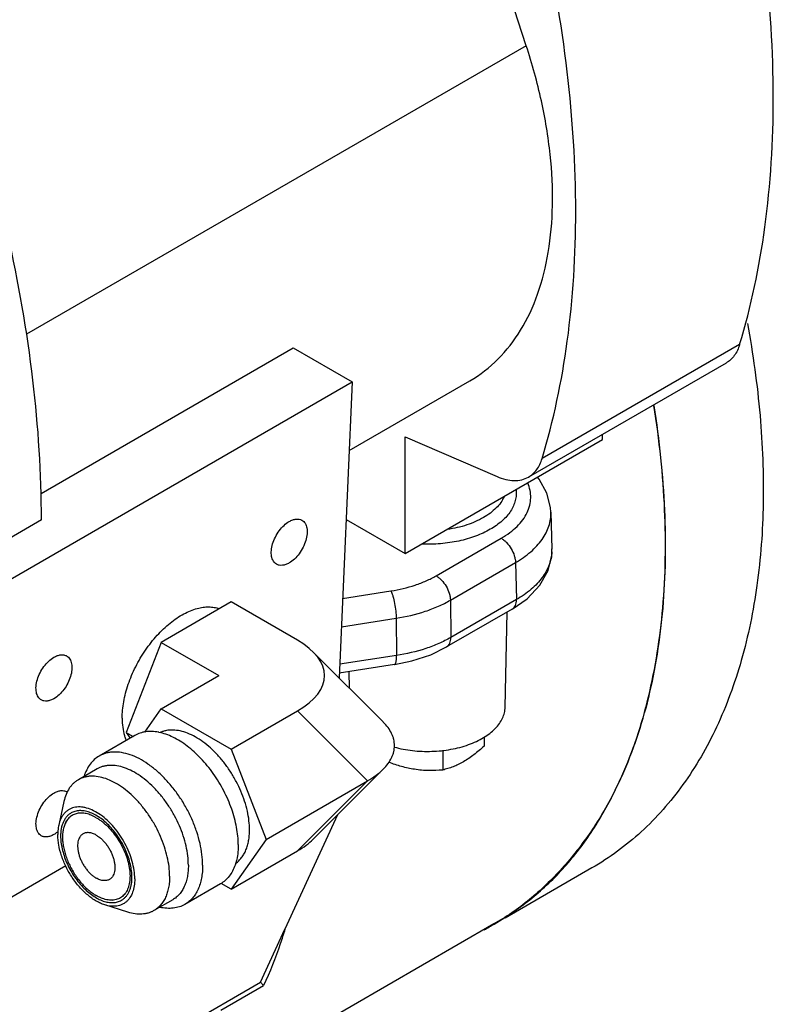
# Model space of a CAD drawing. Header units: inches. Extents: x 0 to 34, y 0 to 22.
# Tile 147 of 164: x 30.3 to 31.5, y 13.5 to 15. Entities that reach past the tile are written whole.
import ezdxf

# ---------------------------------------------------------------- set-up
doc = ezdxf.new("R2010")
doc.units = ezdxf.units.IN
doc.header["$LTSCALE"] = 1.87
doc.header["$MEASUREMENT"] = 0
doc.layers.add('3_ALL_AXES', color=7, linetype='CONTINUOUS')
doc.layers.add('7_ALL_FEATURES', color=7, linetype='CONTINUOUS')

msp = doc.modelspace()

# ---------------------------------------------------------------- linework, layer by layer
at = {"layer": '3_ALL_AXES', "color": 7, "linetype": 'Continuous'}
for p, q in [((31.1272, 14.218), (31.1288, 14.1608)), ((30.9493, 14.1193), (31.0502, 14.1775)), ((30.9714, 14.0815), (31.0723, 14.1397)), ((31.0723, 14.1397), (31.0739, 14.0824)), ((30.8044, 14.0843), (30.8793, 14.0959)), ((30.9714, 14.0815), (30.9721, 14.0237)), ((31.0739, 14.0824), (30.9721, 14.0237)), ((31.0674, 14.0677), (30.9656, 14.0089)), ((31.0563, 13.9155), (31.0595, 14.0631)), ((30.8025, 14.0403), (30.8874, 14.0534)), ((30.8874, 14.0534), (30.888, 13.9956)), ((30.888, 13.9956), (30.7999, 13.982)), ((30.8847, 13.9817), (30.7993, 13.9685)), ((30.8152, 13.9447), (30.8147, 13.9709)), ((30.4824, 13.8717), (30.4271, 13.8398)), ((31.0239, 13.8693), (31.0239, 13.8553)), ((30.9596, 13.8487), (30.9596, 13.8181)), ((30.4239, 13.8199), (30.3948, 13.8031)), ((30.3725, 13.7694), (30.3644, 13.7327)), ((31.1909, 13.6663), (31.0563, 13.5885)), ((30.6152, 13.6416), (30.5599, 13.6097)), ((30.4717, 13.5977), (30.4358, 13.609)), ((30.5411, 13.6169), (30.5119, 13.6001)), ((31.0557, 13.5895), (31.039, 13.5796)), ((31.0392, 13.5791), (31.0557, 13.5895)), ((30.4385, 13.2333), (31.0388, 13.5799)), ((30.6771, 13.489), (30.715, 13.5713)), ((29.8678, 13.0217), (30.6771, 13.489)), ((30.6157, 13.4455), (30.682, 13.4838)), ((30.6771, 13.489), (30.682, 13.4838))]:
    msp.add_line(p, q, dxfattribs=at)
for points in [[(31.1272, 14.2179), (31.1267, 14.2254), (31.121, 14.2476), (31.1091, 14.269), (31.1063, 14.2721)], [(31.0674, 14.0677), (31.0903, 14.0836), (31.1103, 14.1048), (31.123, 14.1277), (31.1285, 14.1514), (31.1287, 14.1609)], [(30.8847, 13.9817), (30.9117, 13.9873), (30.9409, 13.9969), (30.9656, 14.0089)]]:
    msp.add_lwpolyline(points, dxfattribs=at)
for centre, radius, start, end in [((31.0664, 14.1591), 0.0623, 357.6896, 1.5603), ((30.5052, 13.8045), 0.0735, 78.5706, 79.2984), ((30.3701, 13.773), 0.0132, 54.161, 59.9926), ((30.8071, 13.9707), 0.4551, 298.4165, 300.6528)]:
    msp.add_arc(centre, radius, start, end, dxfattribs=at)
for points, knots in [([(31.2371, 13.8087), (31.2456, 13.8279), (31.2614, 13.8679), (31.28, 13.9312), (31.2934, 13.9988), (31.3019, 14.07), (31.3057, 14.1446), (31.3042, 14.2496), (31.2957, 14.3295), (31.2872, 14.3831)], [0, 0, 0, 0, 0.107999, 0.220581, 0.338274, 0.461039, 0.58871, 0.721238, 1, 1, 1, 1]), ([(31.0502, 14.1775), (31.0548, 14.1802), (31.0634, 14.1858), (31.0747, 14.1954), (31.0838, 14.2058), (31.0906, 14.2168), (31.0948, 14.2283), (31.0964, 14.2401), (31.0953, 14.252), (31.0929, 14.2595), (31.0913, 14.2632)], [0, 0, 0, 0, 0.151811, 0.293285, 0.424594, 0.546982, 0.662529, 0.774186, 0.885487, 1, 1, 1, 1]), ([(31.0732, 14.2527), (31.0735, 14.2499), (31.0737, 14.2442), (31.0723, 14.2357), (31.0693, 14.2274), (31.0648, 14.2193), (31.0589, 14.2115), (31.0488, 14.2015), (31.0329, 14.1903), (31.0101, 14.1799), (30.9841, 14.1725), (30.9561, 14.1684), (30.9368, 14.1679), (30.9271, 14.1683)], [0, 0, 0, 0, 0.045035, 0.090454, 0.137229, 0.186185, 0.237962, 0.292974, 0.413249, 0.546973, 0.691863, 0.844326, 1, 1, 1, 1]), ([(31.0546, 14.2417), (31.0532, 14.2386), (31.0496, 14.2324), (31.0423, 14.224), (31.0333, 14.2162), (31.0225, 14.2092), (31.0103, 14.203), (30.9919, 14.196), (30.977, 14.1926), (30.9669, 14.1911)], [0, 0, 0, 0, 0.097734, 0.202747, 0.316096, 0.438097, 0.568469, 0.706428, 1, 1, 1, 1]), ([(31.0723, 14.1397), (31.0807, 14.1446), (31.0924, 14.1527), (31.1056, 14.1655), (31.1136, 14.1753), (31.1198, 14.1856), (31.1243, 14.1962), (31.1268, 14.207), (31.1273, 14.2143), (31.1272, 14.2179)], [0, 0, 0, 0, 0.289831, 0.423152, 0.549006, 0.668217, 0.781989, 0.891931, 1, 1, 1, 1]), ([(30.702, 14.1373), (30.7, 14.1384), (30.6964, 14.1421), (30.6938, 14.1498), (30.6936, 14.159), (30.6957, 14.1692), (30.6999, 14.1796), (30.7058, 14.1893), (30.7131, 14.1975), (30.7187, 14.2019), (30.7217, 14.2035)], [0, 0, 0, 0, 0.086935, 0.186407, 0.303801, 0.437617, 0.58212, 0.729436, 0.871181, 1, 1, 1, 1]), ([(30.7217, 14.2035), (30.7234, 14.2045), (30.7268, 14.2062), (30.7321, 14.2074), (30.7371, 14.2073), (30.74, 14.2062), (30.7413, 14.2055)], [0, 0, 0, 0, 0.289799, 0.549048, 0.782227, 1, 1, 1, 1]), ([(30.7413, 14.2055), (30.7433, 14.2044), (30.7469, 14.2007), (30.7495, 14.193), (30.7497, 14.1838), (30.7476, 14.1736), (30.7434, 14.1632), (30.7375, 14.1535), (30.7302, 14.1453), (30.7246, 14.1409), (30.7217, 14.1392)], [0, 0, 0, 0, 0.086935, 0.186407, 0.303801, 0.437617, 0.58212, 0.729436, 0.871181, 1, 1, 1, 1]), ([(31.0502, 14.1775), (31.0517, 14.1767), (31.0547, 14.1746), (31.0602, 14.1694), (31.0661, 14.1615), (31.0701, 14.1524), (31.0719, 14.145), (31.0723, 14.1414), (31.0723, 14.1397)], [0, 0, 0, 0, 0.11396, 0.237045, 0.498915, 0.761377, 0.885156, 1, 1, 1, 1]), ([(31.1287, 14.1566), (31.1286, 14.1531), (31.1277, 14.1462), (31.1236, 14.1322), (31.1161, 14.119), (31.1059, 14.1069), (31.0931, 14.0948), (31.0819, 14.0871), (31.0739, 14.0824)], [0, 0, 0, 0, 0.107814, 0.218038, 0.451578, 0.577822, 0.71122, 1, 1, 1, 1]), ([(30.7217, 14.1392), (30.7199, 14.1382), (30.7165, 14.1366), (30.7112, 14.1353), (30.7063, 14.1355), (30.7033, 14.1365), (30.702, 14.1373)], [0, 0, 0, 0, 0.289799, 0.549048, 0.782227, 1, 1, 1, 1]), ([(30.8793, 14.0959), (30.8921, 14.0979), (30.9107, 14.1022), (30.9338, 14.1111), (30.9444, 14.1164), (30.9493, 14.1193)], [0, 0, 0, 0, 0.522303, 0.767854, 1, 1, 1, 1]), ([(30.9493, 14.1193), (30.9508, 14.1184), (30.9538, 14.1163), (30.9593, 14.1112), (30.9652, 14.1032), (30.9692, 14.0942), (30.971, 14.0868), (30.9714, 14.0832), (30.9714, 14.0815)], [0, 0, 0, 0, 0.11396, 0.237045, 0.498915, 0.761377, 0.885156, 1, 1, 1, 1]), ([(30.8793, 14.0959), (30.8799, 14.0947), (30.881, 14.0919), (30.8831, 14.0854), (30.8852, 14.0762), (30.8869, 14.0648), (30.8874, 14.0571), (30.8874, 14.0534)], [0, 0, 0, 0, 0.095298, 0.207888, 0.468547, 0.745677, 1, 1, 1, 1]), ([(30.8874, 14.0534), (30.9027, 14.0558), (30.925, 14.061), (30.9528, 14.0716), (30.9655, 14.078), (30.9714, 14.0815)], [0, 0, 0, 0, 0.522362, 0.767906, 1, 1, 1, 1]), ([(31.0674, 14.0677), (31.0685, 14.0683), (31.0704, 14.07), (31.0725, 14.0734), (31.0737, 14.0777), (31.0739, 14.0808), (31.0739, 14.0824)], [0, 0, 0, 0, 0.216791, 0.44953, 0.709475, 1, 1, 1, 1]), ([(30.4627, 13.8983), (30.4627, 13.9025), (30.4631, 13.9111), (30.465, 13.9242), (30.468, 13.9376), (30.4721, 13.9512), (30.4773, 13.9648), (30.4856, 13.9828), (30.4958, 14), (30.5074, 14.0159), (30.5168, 14.027), (30.5266, 14.037), (30.5369, 14.046), (30.5473, 14.0538), (30.5579, 14.0602), (30.5684, 14.0653), (30.5756, 14.0677), (30.5791, 14.0686)], [0, 0, 0, 0, 0.057579, 0.118137, 0.181277, 0.246579, 0.313532, 0.381579, 0.518537, 0.586328, 0.652861, 0.717591, 0.780028, 0.839754, 0.896439, 0.949876, 1, 1, 1, 1]), ([(30.5791, 14.0686), (30.5821, 14.0694), (30.588, 14.0707), (30.5968, 14.0713), (30.6052, 14.0706), (30.6105, 14.0693), (30.613, 14.0684)], [0, 0, 0, 0, 0.27001, 0.524887, 0.767077, 1, 1, 1, 1]), ([(30.9721, 14.0237), (30.9661, 14.0202), (30.9534, 14.0139), (30.9257, 14.0032), (30.9033, 13.998), (30.888, 13.9956)], [0, 0, 0, 0, 0.232094, 0.477638, 1, 1, 1, 1]), ([(30.9656, 14.0089), (30.9666, 14.0095), (30.9686, 14.0112), (30.9707, 14.0147), (30.9719, 14.0189), (30.9721, 14.022), (30.9721, 14.0237)], [0, 0, 0, 0, 0.216791, 0.449533, 0.709479, 1, 1, 1, 1]), ([(30.3373, 13.9267), (30.3353, 13.9279), (30.3318, 13.9315), (30.3292, 13.9392), (30.3289, 13.9485), (30.331, 13.9587), (30.3352, 13.969), (30.3412, 13.9787), (30.3484, 13.987), (30.3541, 13.9913), (30.357, 13.993)], [0, 0, 0, 0, 0.086935, 0.186407, 0.303801, 0.437617, 0.58212, 0.729436, 0.871181, 1, 1, 1, 1]), ([(30.357, 13.993), (30.3587, 13.994), (30.3621, 13.9956), (30.3674, 13.9969), (30.3724, 13.9968), (30.3754, 13.9957), (30.3767, 13.9949)], [0, 0, 0, 0, 0.289799, 0.549048, 0.782227, 1, 1, 1, 1]), ([(30.3767, 13.9949), (30.3786, 13.9938), (30.3822, 13.9902), (30.3848, 13.9825), (30.385, 13.9732), (30.3829, 13.963), (30.3787, 13.9527), (30.3728, 13.943), (30.3655, 13.9347), (30.3599, 13.9304), (30.357, 13.9287)], [0, 0, 0, 0, 0.086935, 0.186407, 0.303801, 0.437617, 0.58212, 0.729436, 0.871181, 1, 1, 1, 1]), ([(30.8847, 13.9817), (30.885, 13.9818), (30.8856, 13.9821), (30.8862, 13.9829), (30.8868, 13.9842), (30.8872, 13.9858), (30.8876, 13.9878), (30.8879, 13.9901), (30.888, 13.9928), (30.888, 13.9947), (30.888, 13.9957)], [0, 0, 0, 0, 0.055017, 0.123728, 0.213217, 0.326025, 0.462378, 0.621577, 0.801689, 1, 1, 1, 1]), ([(30.357, 13.9287), (30.3552, 13.9277), (30.3518, 13.9261), (30.3465, 13.9248), (30.3416, 13.9249), (30.3386, 13.926), (30.3373, 13.9267)], [0, 0, 0, 0, 0.289799, 0.549048, 0.782227, 1, 1, 1, 1]), ([(30.8842, 13.8538), (30.8935, 13.8512), (30.9129, 13.8475), (30.9426, 13.8464), (30.9719, 13.8494), (30.995, 13.8554), (31.0117, 13.8622), (31.0228, 13.868), (31.0325, 13.8746), (31.0408, 13.8819), (31.0475, 13.8898), (31.0524, 13.8981), (31.0555, 13.9067), (31.0562, 13.9126), (31.0563, 13.9155)], [0, 0, 0, 0, 0.142969, 0.290702, 0.437086, 0.576198, 0.641492, 0.703262, 0.761209, 0.815243, 0.86552, 0.912496, 0.95696, 1, 1, 1, 1]), ([(30.4627, 13.8983), (30.4627, 13.8937), (30.4632, 13.8846), (30.4649, 13.8758), (30.4661, 13.8716)], [0, 0, 0, 0, 0.518824, 1, 1, 1, 1]), ([(30.5188, 13.8767), (30.5155, 13.8774), (30.509, 13.8781), (30.4994, 13.8777), (30.4904, 13.8756), (30.4849, 13.8732), (30.4824, 13.8717)], [0, 0, 0, 0, 0.268863, 0.522208, 0.764142, 1, 1, 1, 1]), ([(30.6601, 13.7253), (30.6601, 13.73), (30.6595, 13.7398), (30.6569, 13.7547), (30.6527, 13.77), (30.6469, 13.7853), (30.6397, 13.8004), (30.6312, 13.8149), (30.6217, 13.8286), (30.6112, 13.8411), (30.6, 13.8523), (30.5884, 13.8618), (30.5765, 13.8695), (30.5646, 13.8753), (30.553, 13.8789), (30.5418, 13.8804), (30.5329, 13.8798), (30.5263, 13.8781), (30.5232, 13.8769), (30.5217, 13.8762)], [0, 0, 0, 0, 0.061902, 0.127663, 0.196615, 0.267944, 0.340719, 0.413951, 0.486629, 0.557768, 0.626448, 0.691861, 0.753367, 0.81055, 0.863295, 0.911869, 0.957005, 0.978685, 1, 1, 1, 1]), ([(30.4661, 13.8716), (30.4663, 13.8709), (30.4671, 13.8683), (30.468, 13.8657), (30.4688, 13.8637)], [0, 0, 0, 0, 0.255044, 1, 1, 1, 1]), ([(30.6427, 13.7024), (30.6427, 13.7068), (30.6422, 13.7158), (30.6402, 13.7295), (30.637, 13.7435), (30.6326, 13.7578), (30.627, 13.772), (30.6203, 13.786), (30.6127, 13.7996), (30.6041, 13.8126), (30.5949, 13.8248), (30.5849, 13.8361), (30.5745, 13.8463), (30.5638, 13.8553), (30.5528, 13.8629), (30.5417, 13.8691), (30.5308, 13.8737), (30.5234, 13.8758), (30.5197, 13.8765)], [0, 0, 0, 0, 0.057999, 0.119064, 0.182782, 0.248696, 0.316255, 0.384862, 0.453894, 0.522714, 0.59069, 0.657215, 0.721724, 0.783716, 0.842773, 0.898588, 0.950995, 1, 1, 1, 1]), ([(31.0239, 13.8553), (31.0213, 13.8529), (31.0161, 13.8483), (31.0081, 13.8419), (31.0001, 13.836), (30.9945, 13.8326), (30.9918, 13.831)], [0, 0, 0, 0, 0.260242, 0.514735, 0.761825, 1, 1, 1, 1]), ([(30.4271, 13.8398), (30.4244, 13.8382), (30.4192, 13.8344), (30.4127, 13.8272), (30.4074, 13.8184), (30.4048, 13.8118), (30.4037, 13.8084)], [0, 0, 0, 0, 0.234437, 0.475611, 0.729357, 1, 1, 1, 1]), ([(30.5874, 13.6705), (30.5874, 13.6761), (30.5867, 13.6874), (30.5836, 13.7047), (30.5786, 13.7224), (30.5718, 13.7402), (30.5633, 13.7576), (30.5534, 13.7743), (30.5421, 13.79), (30.5298, 13.8042), (30.5168, 13.8168), (30.5032, 13.8274), (30.4894, 13.8359), (30.4757, 13.8419), (30.4623, 13.8455), (30.4515, 13.8463), (30.4433, 13.8455), (30.4376, 13.8443), (30.4322, 13.8424), (30.4287, 13.8407), (30.4271, 13.8398)], [0, 0, 0, 0, 0.062382, 0.128723, 0.198315, 0.270291, 0.343668, 0.4174, 0.490424, 0.56171, 0.630307, 0.695395, 0.756343, 0.81278, 0.864681, 0.912457, 0.935102, 0.957107, 0.978668, 1, 1, 1, 1]), ([(30.5653, 13.6705), (30.5653, 13.6754), (30.5647, 13.6854), (30.562, 13.7007), (30.5576, 13.7163), (30.5516, 13.732), (30.5441, 13.7473), (30.5353, 13.7621), (30.5254, 13.7759), (30.5145, 13.7885), (30.503, 13.7996), (30.491, 13.809), (30.4789, 13.8164), (30.4668, 13.8218), (30.4549, 13.8249), (30.4454, 13.8256), (30.4382, 13.8249), (30.4331, 13.8238), (30.4283, 13.8222), (30.4253, 13.8207), (30.4239, 13.8199)], [0, 0, 0, 0, 0.062381, 0.128724, 0.198314, 0.270292, 0.343668, 0.4174, 0.490424, 0.56171, 0.630308, 0.695395, 0.756343, 0.812781, 0.864681, 0.912457, 0.935102, 0.957107, 0.978668, 1, 1, 1, 1]), ([(30.9157, 13.8192), (30.9124, 13.8197), (30.9057, 13.821), (30.8924, 13.8243), (30.8826, 13.8276), (30.8762, 13.83)], [0, 0, 0, 0, 0.247801, 0.497462, 1, 1, 1, 1]), ([(30.9596, 13.8181), (30.9524, 13.8175), (30.9414, 13.817), (30.9268, 13.8177), (30.9194, 13.8186), (30.9157, 13.8192)], [0, 0, 0, 0, 0.493724, 0.745288, 1, 1, 1, 1]), ([(30.9918, 13.831), (30.9891, 13.8294), (30.9838, 13.8266), (30.9757, 13.8231), (30.9676, 13.8203), (30.9623, 13.8188), (30.9596, 13.8181)], [0, 0, 0, 0, 0.265548, 0.519846, 0.764085, 1, 1, 1, 1]), ([(30.3948, 13.8031), (30.3934, 13.8023), (30.3907, 13.8005), (30.387, 13.7974), (30.3837, 13.7938), (30.3796, 13.7883), (30.3755, 13.7802), (30.3734, 13.7731), (30.3725, 13.7694)], [0, 0, 0, 0, 0.114743, 0.230604, 0.348651, 0.469851, 0.724592, 1, 1, 1, 1]), ([(30.5362, 13.6537), (30.5362, 13.6586), (30.5356, 13.6686), (30.5328, 13.6839), (30.5284, 13.6995), (30.5224, 13.7152), (30.5149, 13.7305), (30.5062, 13.7453), (30.4962, 13.7591), (30.4854, 13.7717), (30.4739, 13.7828), (30.4619, 13.7922), (30.4497, 13.7996), (30.4376, 13.8049), (30.4258, 13.8081), (30.4162, 13.8088), (30.4091, 13.8081), (30.404, 13.807), (30.3992, 13.8054), (30.3962, 13.8039), (30.3948, 13.8031)], [0, 0, 0, 0, 0.062381, 0.128724, 0.198314, 0.270292, 0.343668, 0.4174, 0.490424, 0.56171, 0.630308, 0.695395, 0.756343, 0.812781, 0.864681, 0.912457, 0.935102, 0.957107, 0.978668, 1, 1, 1, 1]), ([(31.0557, 13.5895), (31.0751, 13.6018), (31.103, 13.6226), (31.1367, 13.6546), (31.1604, 13.6811), (31.1824, 13.7099), (31.2095, 13.7517), (31.2267, 13.7854), (31.2371, 13.8087)], [0, 0, 0, 0, 0.238625, 0.359643, 0.482472, 0.607603, 0.735465, 1, 1, 1, 1]), ([(31.2371, 13.8087), (31.2268, 13.7855), (31.2034, 13.7416), (31.1607, 13.682), (31.112, 13.6305), (31.0751, 13.6018), (31.0557, 13.5895)], [0, 0, 0, 0, 0.26386, 0.516397, 0.760812, 1, 1, 1, 1]), ([(30.3373, 13.7162), (30.3353, 13.7173), (30.3318, 13.721), (30.3292, 13.7287), (30.3289, 13.7379), (30.331, 13.7481), (30.3352, 13.7585), (30.3412, 13.7682), (30.3484, 13.7764), (30.3541, 13.7807), (30.357, 13.7824)], [0, 0, 0, 0, 0.086935, 0.186407, 0.303801, 0.437617, 0.58212, 0.729436, 0.871181, 1, 1, 1, 1]), ([(30.357, 13.7824), (30.3587, 13.7834), (30.3621, 13.7851), (30.3674, 13.7863), (30.3724, 13.7862), (30.3754, 13.7851), (30.3767, 13.7844)], [0, 0, 0, 0, 0.289799, 0.549048, 0.782227, 1, 1, 1, 1]), ([(30.4822, 13.6494), (30.4822, 13.6537), (30.4815, 13.6628), (30.4785, 13.6765), (30.4737, 13.6905), (30.4673, 13.7042), (30.4594, 13.7173), (30.4503, 13.7293), (30.4403, 13.7398), (30.4297, 13.7485), (30.4188, 13.7551), (30.4097, 13.7588), (30.4025, 13.7604), (30.3975, 13.7609), (30.3926, 13.7608), (30.388, 13.76), (30.3837, 13.7586), (30.3797, 13.7566), (30.376, 13.7539), (30.3728, 13.7507), (30.37, 13.7469), (30.3667, 13.741), (30.3651, 13.7361), (30.3644, 13.7326)], [0, 0, 0, 0, 0.066133, 0.137215, 0.212015, 0.289012, 0.366533, 0.442871, 0.516397, 0.585687, 0.649654, 0.707721, 0.734591, 0.760113, 0.784453, 0.807845, 0.830586, 0.853018, 0.875511, 0.898429, 0.922101, 0.946805, 1, 1, 1, 1]), ([(30.3644, 13.7326), (30.3641, 13.7315), (30.3632, 13.7268), (30.3629, 13.7219), (30.3629, 13.7182)], [0, 0, 0, 0, 0.238761, 1, 1, 1, 1]), ([(30.357, 13.7181), (30.3552, 13.7171), (30.3518, 13.7155), (30.3465, 13.7142), (30.3416, 13.7144), (30.3386, 13.7154), (30.3373, 13.7162)], [0, 0, 0, 0, 0.289799, 0.549048, 0.782227, 1, 1, 1, 1]), ([(30.3632, 13.7226), (30.3627, 13.7222), (30.3607, 13.7205), (30.3586, 13.7191), (30.357, 13.7181)], [0, 0, 0, 0, 0.259274, 1, 1, 1, 1]), ([(30.4358, 13.609), (30.4335, 13.6097), (30.429, 13.6114), (30.4223, 13.6149), (30.4157, 13.6192), (30.4067, 13.6262), (30.3961, 13.6367), (30.3849, 13.6513), (30.3756, 13.6675), (30.3685, 13.6845), (30.3647, 13.699), (30.3632, 13.7102), (30.3629, 13.7156), (30.3629, 13.7182)], [0, 0, 0, 0, 0.050986, 0.105198, 0.162531, 0.222749, 0.350321, 0.484453, 0.620844, 0.754959, 0.882491, 0.942705, 1, 1, 1, 1]), ([(30.4022, 13.7191), (30.4017, 13.7189), (30.4007, 13.7182), (30.3993, 13.717), (30.3981, 13.7157), (30.3967, 13.7137), (30.3952, 13.7106), (30.3941, 13.7065), (30.3936, 13.702), (30.3937, 13.697), (30.3945, 13.6917), (30.3958, 13.6863), (30.3977, 13.6809), (30.4002, 13.6755), (30.4031, 13.6703), (30.4064, 13.6653), (30.4101, 13.6608), (30.4141, 13.6567), (30.4182, 13.6533), (30.4211, 13.6513), (30.4226, 13.6505)], [0, 0, 0, 0, 0.021332, 0.042893, 0.064899, 0.087544, 0.13532, 0.187221, 0.24366, 0.304608, 0.369696, 0.438294, 0.50958, 0.582604, 0.656335, 0.729712, 0.801688, 0.87128, 0.937616, 1, 1, 1, 1]), ([(30.4226, 13.7171), (30.4216, 13.7177), (30.4198, 13.7186), (30.417, 13.7198), (30.4142, 13.7206), (30.4116, 13.721), (30.409, 13.7211), (30.4065, 13.7208), (30.4042, 13.7202), (30.4028, 13.7195), (30.4022, 13.7191)], [0, 0, 0, 0, 0.148589, 0.289506, 0.422721, 0.548641, 0.667999, 0.781936, 0.891986, 1, 1, 1, 1]), ([(30.4226, 13.7171), (30.424, 13.7163), (30.4269, 13.7143), (30.4311, 13.7109), (30.435, 13.7068), (30.4387, 13.7023), (30.442, 13.6973), (30.4449, 13.6921), (30.4474, 13.6867), (30.4493, 13.6813), (30.4506, 13.6758), (30.4514, 13.6706), (30.4515, 13.6656), (30.451, 13.6611), (30.4499, 13.6569), (30.4484, 13.6539), (30.447, 13.6519), (30.4458, 13.6505), (30.4444, 13.6494), (30.4435, 13.6487), (30.443, 13.6485)], [0, 0, 0, 0, 0.062384, 0.12872, 0.198312, 0.270288, 0.343665, 0.417396, 0.49042, 0.561706, 0.630304, 0.695392, 0.75634, 0.812779, 0.86468, 0.912456, 0.935101, 0.957107, 0.978668, 1, 1, 1, 1]), ([(30.6388, 13.6735), (30.6405, 13.6747), (30.6437, 13.6774), (30.648, 13.6822), (30.6517, 13.6878), (30.6548, 13.6942), (30.6571, 13.7011), (30.6589, 13.7087), (30.6599, 13.7168), (30.6601, 13.7224), (30.6601, 13.7253)], [0, 0, 0, 0, 0.107721, 0.218143, 0.332763, 0.452791, 0.579098, 0.712267, 0.852609, 1, 1, 1, 1]), ([(30.6427, 13.7024), (30.6427, 13.6996), (30.6425, 13.6939), (30.6413, 13.6833), (30.6395, 13.6755), (30.6378, 13.6707)], [0, 0, 0, 0, 0.267069, 0.522942, 1, 1, 1, 1]), ([(30.5653, 13.6705), (30.5653, 13.6675), (30.5651, 13.6615), (30.5639, 13.6529), (30.562, 13.6449), (30.5592, 13.6376), (30.5558, 13.6311), (30.5516, 13.6254), (30.5467, 13.6206), (30.543, 13.618), (30.5411, 13.6169)], [0, 0, 0, 0, 0.148564, 0.289509, 0.422727, 0.548638, 0.668, 0.781938, 0.891987, 1, 1, 1, 1]), ([(30.5874, 13.6705), (30.5874, 13.6671), (30.5872, 13.6603), (30.5858, 13.6506), (30.5836, 13.6415), (30.5805, 13.6332), (30.5766, 13.6258), (30.5718, 13.6194), (30.5663, 13.6139), (30.5621, 13.611), (30.5599, 13.6097)], [0, 0, 0, 0, 0.148573, 0.289509, 0.422725, 0.548639, 0.668, 0.781938, 0.891987, 1, 1, 1, 1]), ([(30.6378, 13.6707), (30.6367, 13.6675), (30.6341, 13.6615), (30.6289, 13.6534), (30.6226, 13.6466), (30.6177, 13.6431), (30.6152, 13.6416)], [0, 0, 0, 0, 0.268862, 0.52221, 0.764142, 1, 1, 1, 1]), ([(30.443, 13.6485), (30.4423, 13.6481), (30.4409, 13.6474), (30.4386, 13.6468), (30.4361, 13.6465), (30.4335, 13.6466), (30.4309, 13.647), (30.4281, 13.6478), (30.4253, 13.649), (30.4235, 13.6499), (30.4226, 13.6505)], [0, 0, 0, 0, 0.108014, 0.218064, 0.332001, 0.451359, 0.577279, 0.710494, 0.851411, 1, 1, 1, 1]), ([(30.4822, 13.6494), (30.4822, 13.6457), (30.4817, 13.6386), (30.4793, 13.6287), (30.4758, 13.6216), (30.4723, 13.6168), (30.4693, 13.6138), (30.4659, 13.6113), (30.4623, 13.6094), (30.4584, 13.6079), (30.4527, 13.6067), (30.445, 13.6066), (30.4389, 13.608), (30.4358, 13.609)], [0, 0, 0, 0, 0.14955, 0.285581, 0.409294, 0.467576, 0.524148, 0.579704, 0.635005, 0.690831, 0.747923, 0.868212, 1, 1, 1, 1]), ([(30.5362, 13.6537), (30.5362, 13.6507), (30.536, 13.6447), (30.5348, 13.6361), (30.5328, 13.6281), (30.5301, 13.6208), (30.5266, 13.6143), (30.5224, 13.6086), (30.5176, 13.6038), (30.5139, 13.6012), (30.5119, 13.6001)], [0, 0, 0, 0, 0.148564, 0.289509, 0.422727, 0.548638, 0.668, 0.781938, 0.891987, 1, 1, 1, 1]), ([(30.5599, 13.6097), (30.5572, 13.6082), (30.5514, 13.6056), (30.5418, 13.6036), (30.5315, 13.6034), (30.5246, 13.6044), (30.5211, 13.6052)], [0, 0, 0, 0, 0.234436, 0.47561, 0.729351, 1, 1, 1, 1]), ([(30.5119, 13.6001), (30.5106, 13.5993), (30.5077, 13.5979), (30.5032, 13.5962), (30.4984, 13.5952), (30.4916, 13.5944), (30.4825, 13.5948), (30.4753, 13.5965), (30.4717, 13.5977)], [0, 0, 0, 0, 0.11474, 0.230601, 0.348646, 0.469845, 0.724576, 1, 1, 1, 1]), ([(30.715, 13.5713), (30.7127, 13.5637), (30.7032, 13.534), (30.6917, 13.5049), (30.682, 13.4838)], [0, 0, 0, 0, 0.255855, 1, 1, 1, 1])]:
    msp.add_open_spline(points, degree=3, knots=knots, dxfattribs=at)
at = {"layer": '7_ALL_FEATURES', "color": 7, "linetype": 'Continuous'}
for p, q in [((31.089, 14.9412), (30.8803, 15.5801)), ((31.089, 14.9412), (30.3145, 14.4941)), ((31.4197, 14.4777), (31.1135, 14.3009)), ((30.3369, 14.2471), (30.7277, 14.4727)), ((30.7277, 14.4727), (30.8193, 14.4198)), ((31.3987, 14.4492), (31.0925, 14.2724)), ((30.2594, 14.0966), (30.8193, 14.4198)), ((30.8193, 14.4198), (30.799, 13.961)), ((30.8146, 14.3137), (31.0017, 14.4218)), ((31.2074, 14.3305), (31.2074, 14.3388)), ((30.9012, 14.3349), (31.0437, 14.2731)), ((30.9012, 14.1537), (30.9012, 14.3349)), ((30.9012, 14.1537), (31.2074, 14.3305)), ((30.3375, 14.2059), (30.2037, 14.1287)), ((30.8098, 14.2065), (30.9012, 14.1537)), ((30.6315, 14.0788), (30.523, 14.0161)), ((30.7344, 14.0193), (30.6315, 14.0788)), ((30.523, 14.0161), (30.4687, 13.8763)), ((30.523, 14.0161), (30.6124, 13.9645)), ((30.8674, 13.8926), (30.7589, 14.0011)), ((30.523, 13.9129), (30.6124, 13.9645)), ((30.4976, 13.8768), (30.523, 13.9129)), ((30.523, 13.9129), (30.6315, 13.8503)), ((30.6315, 13.8503), (30.7344, 13.9097)), ((30.8429, 13.8012), (30.7344, 13.9097)), ((30.4687, 13.8763), (30.4796, 13.8701)), ((30.4687, 13.8763), (30.475, 13.8674)), ((30.6315, 13.8503), (30.6857, 13.7105)), ((30.7589, 13.711), (30.8674, 13.8194)), ((30.6857, 13.7105), (30.8429, 13.8012)), ((30.7344, 13.6927), (30.8429, 13.8012)), ((30.7967, 13.7488), (30.715, 13.5713)), ((30.3761, 13.7395), (30.3737, 13.7336)), ((30.6857, 13.7105), (30.6315, 13.6333)), ((30.6315, 13.6333), (30.7344, 13.6927)), ((30.3753, 13.6693), (30.2818, 13.6153)), ((30.6315, 13.6333), (30.616, 13.6423)), ((30.4476, 13.6157), (30.4412, 13.6166))]:
    msp.add_line(p, q, dxfattribs=at)
for centre, end_param in [((30.5762, 13.9645), 0.659061), ((30.5762, 13.7475), -0.420353)]:
    msp.add_ellipse(centre, major_axis=(0.2001, 0), ratio=0.447207, start_param=-0.659055, end_param=end_param, dxfattribs=at)
for points, knots in [([(31.4197, 14.4777), (31.4377, 14.5371), (31.4642, 14.6643), (31.4763, 14.866), (31.4623, 15.0823), (31.4366, 15.2294), (31.4197, 15.3043)], [0, 0, 0, 0, 0.222829, 0.464395, 0.724074, 1, 1, 1, 1]), ([(31.1135, 14.3009), (31.1315, 14.3603), (31.158, 14.4875), (31.17, 14.6892), (31.1561, 14.9055), (31.1303, 15.0526), (31.1135, 15.1276)], [0, 0, 0, 0, 0.222829, 0.464395, 0.724074, 1, 1, 1, 1]), ([(31.0017, 14.4218), (31.0175, 14.4309), (31.0474, 14.454), (31.083, 14.5002), (31.1091, 14.5569), (31.1252, 14.6224), (31.1314, 14.6955), (31.1275, 14.7744), (31.1136, 14.8574), (31.0982, 14.9131), (31.089, 14.9412)], [0, 0, 0, 0, 0.09678, 0.197834, 0.306575, 0.425132, 0.554357, 0.694037, 0.843135, 1, 1, 1, 1]), ([(30.3375, 14.2059), (30.3375, 14.2782), (30.3279, 14.4274), (30.3021, 14.5745), (30.2853, 14.6494)], [0, 0, 0, 0, 0.484834, 1, 1, 1, 1]), ([(31.4318, 14.5105), (31.4405, 14.4633), (31.4534, 14.3706), (31.4588, 14.2345), (31.4496, 14.107), (31.4258, 13.99), (31.3877, 13.8855), (31.3437, 13.809), (31.3019, 13.7565), (31.268, 13.7219), (31.231, 13.6915), (31.2045, 13.6741), (31.1909, 13.6663)], [0, 0, 0, 0, 0.154426, 0.300403, 0.437206, 0.564607, 0.683009, 0.793559, 0.84654, 0.898361, 0.949384, 1, 1, 1, 1]), ([(31.4197, 14.4777), (31.4179, 14.4717), (31.4139, 14.4631), (31.4059, 14.4541), (31.4012, 14.4506), (31.3987, 14.4492)], [0, 0, 0, 0, 0.524141, 0.765546, 1, 1, 1, 1]), ([(31.2864, 14.3833), (31.2949, 14.3298), (31.306, 14.2252), (31.3039, 14.0733), (31.2854, 13.9548), (31.2611, 13.8683), (31.2457, 13.8279), (31.2371, 13.8087)], [0, 0, 0, 0, 0.278612, 0.538543, 0.778671, 0.89175, 1, 1, 1, 1]), ([(31.0925, 14.2724), (31.095, 14.2738), (31.0996, 14.2773), (31.1077, 14.2863), (31.1117, 14.2949), (31.1135, 14.3009)], [0, 0, 0, 0, 0.234454, 0.475859, 1, 1, 1, 1]), ([(31.0437, 14.2731), (31.0481, 14.2712), (31.0567, 14.2682), (31.0697, 14.2664), (31.0819, 14.2676), (31.0892, 14.2705), (31.0925, 14.2724)], [0, 0, 0, 0, 0.282257, 0.539005, 0.775289, 1, 1, 1, 1]), ([(30.8674, 13.8195), (30.8701, 13.8222), (30.8749, 13.8277), (30.8797, 13.8354), (30.8824, 13.8417), (30.8838, 13.8464), (30.8846, 13.8512), (30.8849, 13.856), (30.8846, 13.8608), (30.8838, 13.8656), (30.8824, 13.8704), (30.8797, 13.8767), (30.8749, 13.8844), (30.8701, 13.8899), (30.8674, 13.8925)], [0, 0, 0, 0, 0.136411, 0.263748, 0.324587, 0.383938, 0.44224, 0.5, 0.55776, 0.616062, 0.675413, 0.736252, 0.863589, 1, 1, 1, 1]), ([(30.8429, 13.8012), (30.8475, 13.8039), (30.8561, 13.8094), (30.8639, 13.816), (30.8674, 13.8195)], [0, 0, 0, 0, 0.518083, 1, 1, 1, 1]), ([(30.3835, 13.7515), (30.3822, 13.7507), (30.3797, 13.749), (30.3765, 13.7458), (30.3737, 13.742), (30.3714, 13.7377), (30.3695, 13.7328), (30.3682, 13.7275), (30.3675, 13.7217), (30.3673, 13.7177), (30.3673, 13.7157)], [0, 0, 0, 0, 0.108011, 0.218061, 0.332004, 0.451363, 0.577268, 0.710498, 0.851461, 1, 1, 1, 1]), ([(30.4226, 13.7442), (30.4213, 13.7449), (30.4187, 13.7463), (30.4148, 13.7481), (30.4109, 13.7495), (30.4071, 13.7505), (30.4034, 13.7511), (30.3997, 13.7514), (30.3963, 13.7513), (30.3929, 13.7508), (30.3897, 13.7499), (30.3867, 13.7486), (30.3839, 13.7469), (30.3814, 13.7449), (30.379, 13.7426), (30.3762, 13.7389), (30.3746, 13.7358), (30.3737, 13.7336)], [0, 0, 0, 0, 0.07719, 0.151381, 0.222487, 0.290569, 0.35577, 0.418314, 0.478505, 0.536755, 0.593558, 0.649482, 0.705141, 0.761164, 0.818161, 0.876688, 1, 1, 1, 1]), ([(30.4778, 13.6519), (30.4778, 13.6551), (30.4774, 13.6618), (30.4756, 13.672), (30.4726, 13.6824), (30.4686, 13.6929), (30.4636, 13.7031), (30.4578, 13.7129), (30.4512, 13.7222), (30.4439, 13.7306), (30.4362, 13.738), (30.4283, 13.7442), (30.4201, 13.7492), (30.4121, 13.7527), (30.4042, 13.7548), (30.3967, 13.7554), (30.3907, 13.7545), (30.3864, 13.753), (30.3844, 13.752), (30.3835, 13.7515)], [0, 0, 0, 0, 0.062382, 0.128738, 0.198332, 0.270316, 0.3437, 0.417438, 0.490468, 0.56176, 0.630362, 0.695454, 0.756405, 0.812846, 0.864749, 0.912526, 0.957104, 0.978666, 1, 1, 1, 1]), ([(30.4226, 13.7442), (30.4241, 13.7433), (30.4272, 13.7414), (30.4317, 13.7381), (30.4361, 13.7344), (30.4419, 13.7289), (30.4488, 13.7212), (30.4562, 13.711), (30.4626, 13.6999), (30.467, 13.6903), (30.4699, 13.6824), (30.4716, 13.6766), (30.473, 13.6708), (30.4741, 13.6651), (30.4747, 13.6596), (30.4749, 13.6542), (30.4748, 13.6491), (30.4742, 13.6442), (30.4733, 13.6396), (30.472, 13.6353), (30.4703, 13.6314), (30.4683, 13.6279), (30.4659, 13.6248), (30.4631, 13.6221), (30.4601, 13.6199), (30.4568, 13.6182), (30.4532, 13.617), (30.4493, 13.6164), (30.4453, 13.6162), (30.4426, 13.6164), (30.4412, 13.6166)], [0, 0, 0, 0, 0.032129, 0.065562, 0.100172, 0.135839, 0.209726, 0.285909, 0.362901, 0.439162, 0.476561, 0.513228, 0.548997, 0.583722, 0.617273, 0.649545, 0.680459, 0.709971, 0.738074, 0.764806, 0.790257, 0.81457, 0.837946, 0.860644, 0.882962, 0.905229, 0.927776, 0.950914, 0.974916, 1, 1, 1, 1]), ([(30.3737, 13.7336), (30.3729, 13.7317), (30.3716, 13.7276), (30.3705, 13.721), (30.3701, 13.714), (30.3705, 13.7065), (30.3717, 13.6986), (30.3735, 13.6906), (30.3761, 13.6825), (30.3794, 13.6743), (30.3833, 13.6664), (30.3877, 13.6586), (30.3927, 13.6513), (30.3981, 13.6444), (30.4038, 13.638), (30.4099, 13.6324), (30.4161, 13.6275), (30.4204, 13.6246), (30.4226, 13.6234)], [0, 0, 0, 0, 0.047953, 0.099362, 0.154314, 0.212696, 0.274227, 0.338498, 0.405, 0.473147, 0.542305, 0.611806, 0.680974, 0.749143, 0.815676, 0.879985, 0.941569, 1, 1, 1, 1]), ([(30.3673, 13.7157), (30.3673, 13.7125), (30.3677, 13.7058), (30.3695, 13.6956), (30.3725, 13.6852), (30.3765, 13.6747), (30.3815, 13.6645), (30.3873, 13.6546), (30.394, 13.6454), (30.4012, 13.637), (30.4089, 13.6296), (30.4169, 13.6234), (30.425, 13.6184), (30.433, 13.6149), (30.4409, 13.6128), (30.4485, 13.6122), (30.4544, 13.6131), (30.4587, 13.6146), (30.4607, 13.6156), (30.4616, 13.6161)], [0, 0, 0, 0, 0.062382, 0.128738, 0.198332, 0.270316, 0.3437, 0.417438, 0.490468, 0.56176, 0.630362, 0.695454, 0.756405, 0.812846, 0.864749, 0.912526, 0.957104, 0.978666, 1, 1, 1, 1]), ([(30.4616, 13.6161), (30.4629, 13.6169), (30.4654, 13.6186), (30.4686, 13.6218), (30.4714, 13.6256), (30.4738, 13.6299), (30.4756, 13.6348), (30.4769, 13.6401), (30.4777, 13.6459), (30.4778, 13.6499), (30.4778, 13.6519)], [0, 0, 0, 0, 0.108011, 0.218061, 0.332004, 0.451363, 0.577268, 0.710498, 0.851461, 1, 1, 1, 1]), ([(30.4412, 13.6166), (30.4381, 13.617), (30.4334, 13.6183), (30.4272, 13.6209), (30.4241, 13.6225), (30.4226, 13.6234)], [0, 0, 0, 0, 0.473988, 0.730581, 1, 1, 1, 1])]:
    msp.add_open_spline(points, degree=3, knots=knots, dxfattribs=at)

doc.saveas('drawing.dxf')
